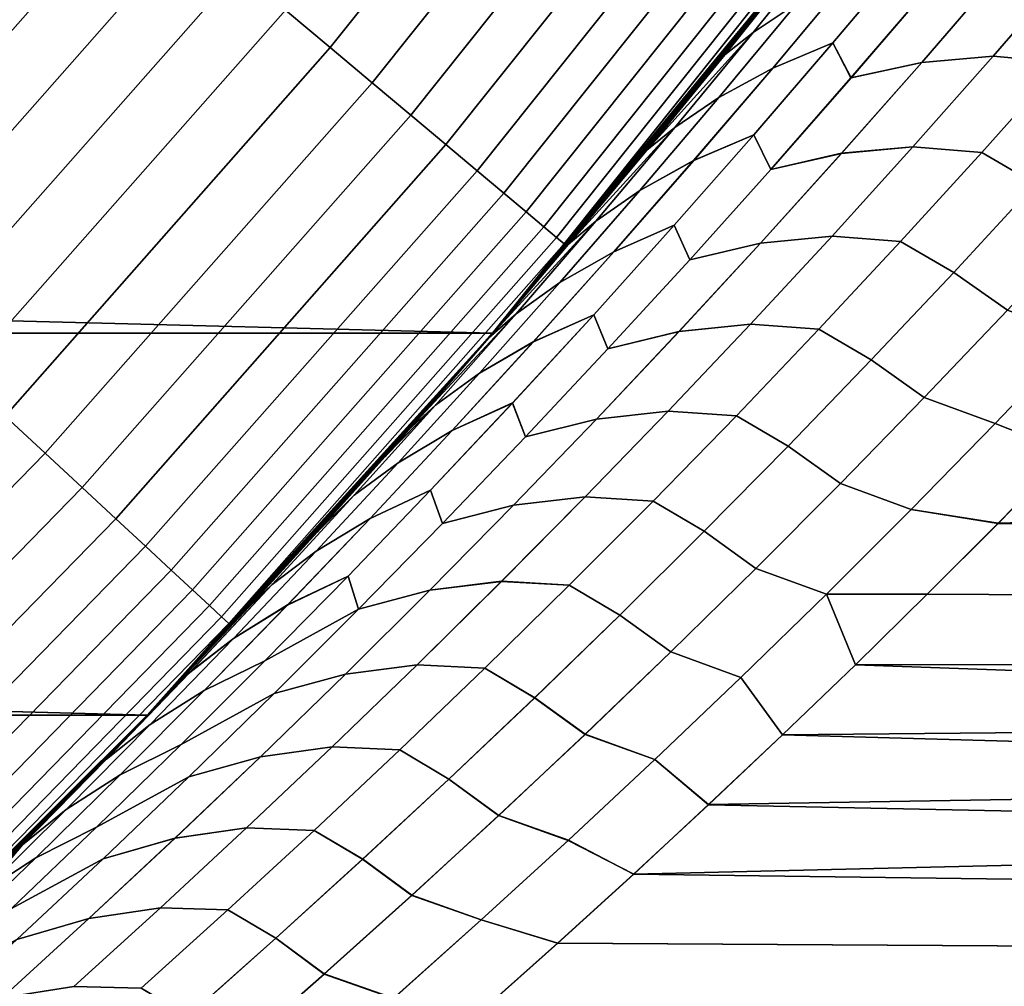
# Model space of a CAD drawing. Header units: metres. Extents: x -22 to 95, y -240 to 22.
# Tile 95 of 180: x 15.67 to 17.8, y -15.74 to -13.65. Entities that reach past the tile are written whole.
import ezdxf

# ---------------------------------------------------------------- set-up
doc = ezdxf.new("R2010")
doc.units = ezdxf.units.M
doc.layers.add('solid_10_151_013_XXX', color=7, linetype='CONTINUOUS')

msp = doc.modelspace()

# ---------------------------------------------------------------- linework, layer by layer
at = {"layer": 'solid_10_151_013_XXX'}
for points in [[(16.692745, -14.330121), (-17.396868, -13.466588), (-18.056828, -12.567835), (17.396868, -13.466588)], [(16.341454, -13.712108, 134.74794), (17.004633, -12.880508, 134.74794), (16.90383, -12.804153, 134.823578), (16.244583, -13.630823, 134.823578)], [(16.432173, -13.788231, 134.660263), (17.099033, -12.952015, 134.660263), (17.004633, -12.880508, 134.74794), (16.341454, -13.712108, 134.74794)], [(16.515865, -13.858457, 134.561386), (17.186121, -13.017982, 134.561386), (17.099033, -12.952015, 134.660263), (16.432173, -13.788231, 134.660263)], [(16.591722, -13.922108, 134.452271), (17.265057, -13.077772, 134.452271), (17.186121, -13.017982, 134.561386), (16.515865, -13.858457, 134.561386)], [(16.659012, -13.978571, 134.333969), (17.335077, -13.130811, 134.333969), (17.265057, -13.077772, 134.452271), (16.591722, -13.922108, 134.452271)], [(16.717085, -14.0273, 134.207611), (17.395508, -13.176584, 134.207611), (17.335077, -13.130811, 134.333969), (16.659012, -13.978571, 134.333969)], [(16.765381, -14.067824, 134.074432), (17.445763, -13.214652, 134.074432), (17.395508, -13.176584, 134.207611), (16.717085, -14.0273, 134.207611)], [(16.803434, -14.099755, 133.935715), (17.485361, -13.244646, 133.935715), (17.445763, -13.214652, 134.074432), (16.765381, -14.067824, 134.074432)], [(16.830877, -14.122783, 133.792786), (17.513918, -13.266276, 133.792786), (17.485361, -13.244646, 133.935715), (16.803434, -14.099755, 133.935715)], [(15.133837, -14.042149, 134.992981), (15.814967, -13.270333, 134.992981), (15.399045, -13.532158, 135), (15.045427, -13.924261, 135)], [(15.240704, -14.141307, 134.971558), (15.926644, -13.364041, 134.971558), (15.814967, -13.270333, 134.992981), (15.133837, -14.042149, 134.992981)], [(16.847445, -14.136684, 133.647018), (17.531158, -13.279336, 133.647018), (17.513918, -13.266276, 133.792786), (16.830877, -14.122783, 133.792786)], [(16.847445, -14.136684, 133.647018), (17.397064, -13.466334, 133.5), (17.531158, -13.279336, 133.647018)], [(15.345514, -14.238556, 134.935928), (16.036171, -13.455946, 134.935928), (15.926644, -13.364041, 134.971558), (15.240704, -14.141307, 134.971558)], [(17.25642, -13.679466, 66.181198), (17.423986, -13.471596, 66.023972), (17.519579, -13.409811, 66.170769), (17.351866, -13.616221, 66.327507)], [(17.519623, -13.409757, 101.829269), (17.424015, -13.47156, 101.976059), (17.256449, -13.679431, 101.818825), (17.351912, -13.616167, 101.672531)], [(16.692677, -14.330197, 133.5), (17.287481, -13.606725, 102.218529), (17.41774, -13.439582, 102.365555), (17.397064, -13.466334, 133.5)], [(15.447256, -14.332959, 134.886444), (16.142492, -13.54516, 134.886444), (16.036171, -13.455946, 134.935928), (15.345514, -14.238556, 134.935928)], [(16.692745, -14.330121), (-16.692745, -14.330121), (-17.396868, -13.466588)], [(16.847445, -14.136684, 133.647018), (16.692677, -14.330197, 133.5), (17.397064, -13.466334, 133.5)], [(16.883337, -14.105067, 66.238281), (16.744171, -14.269995, 66.395767), (16.692745, -14.330121), (17.396868, -13.466588)], [(17.020262, -13.939537, 66.083382), (16.883337, -14.105067, 66.238281), (17.396868, -13.466588)], [(17.154951, -13.77344, 65.931145), (17.020262, -13.939537, 66.083382), (17.396868, -13.466588)], [(17.287418, -13.606807, 65.781548), (17.154951, -13.77344, 65.931145), (17.396868, -13.466588)], [(17.361889, -13.518354, 65.855141), (17.423986, -13.471596, 66.023972), (17.25642, -13.679466, 66.181198), (17.195068, -13.727572, 66.012413)], [(17.256449, -13.679431, 101.818825), (17.424015, -13.47156, 101.976059), (17.361895, -13.518347, 102.144867), (17.195074, -13.727566, 101.987595)], [(17.29882, -13.756464, 66.619881), (17.468189, -13.554007, 66.461868), (17.598244, -13.500956, 66.588898), (17.429008, -13.702059, 66.746429)], [(17.598303, -13.500885, 101.411156), (17.468246, -13.553939, 101.538185), (17.298878, -13.756397, 101.380173), (17.42907, -13.701989, 101.253624)], [(17.598244, -13.500956, 66.588898), (17.640265, -13.577089, 66.801025), (17.468246, -13.777696, 66.961075), (17.429008, -13.702059, 66.746429)], [(17.468306, -13.777628, 101.038979), (17.640324, -13.577021, 101.199028), (17.598303, -13.500885, 101.411156), (17.42907, -13.701989, 101.253624)], [(17.361889, -13.518354, 65.855141), (17.195068, -13.727572, 66.012413), (17.154951, -13.77344, 65.931145), (17.287418, -13.606807, 65.781548)], [(17.361895, -13.518347, 102.144867), (17.287481, -13.606725, 102.218529), (17.155018, -13.773356, 102.068932), (17.195074, -13.727566, 101.987595)], [(15.544949, -14.423604, 134.823578), (16.244583, -13.630823, 134.823578), (16.142492, -13.54516, 134.886444), (15.447256, -14.332959, 134.886444)], [(17.468246, -13.777696, 66.961075), (17.640265, -13.577089, 66.801025), (17.793152, -13.544605, 66.911171), (17.621323, -13.744061, 67.070992)], [(17.793205, -13.544542, 101.088882), (17.640324, -13.577021, 101.199028), (17.468306, -13.777628, 101.038979), (17.621376, -13.744, 100.929054)], [(17.621323, -13.744061, 67.070992), (17.793152, -13.544605, 66.911171), (17.947721, -13.532359, 67.0187), (17.775875, -13.730849, 67.178665)], [(17.947763, -13.53231, 100.981339), (17.793205, -13.544542, 101.088882), (17.621376, -13.744, 100.929054), (17.775917, -13.730801, 100.821373)], [(17.775875, -13.730849, 67.178665), (17.947721, -13.532359, 67.0187), (18.09724, -13.546603, 67.127724), (17.925016, -13.744351, 67.288338)], [(18.097271, -13.546568, 100.872307), (17.947763, -13.53231, 100.981339), (17.775917, -13.730801, 100.821373), (17.925047, -13.744318, 100.711693)], [(17.182409, -13.82012, 66.486107), (17.351866, -13.616221, 66.327507), (17.468189, -13.554007, 66.461868), (17.29882, -13.756464, 66.619881)], [(17.468246, -13.553939, 101.538185), (17.351912, -13.616167, 101.672531), (17.182455, -13.820067, 101.513939), (17.298878, -13.756397, 101.380173)], [(16.692677, -14.330197, 133.5), (17.155018, -13.773356, 102.068932), (17.287481, -13.606725, 102.218529)], [(15.637648, -14.509617, 134.74794), (16.341454, -13.712108, 134.74794), (16.244583, -13.630823, 134.823578), (15.544949, -14.423604, 134.823578)], [(17.087107, -13.884827, 66.340309), (17.25642, -13.679466, 66.181198), (17.351866, -13.616221, 66.327507), (17.182409, -13.82012, 66.486107)], [(17.351912, -13.616167, 101.672531), (17.256449, -13.679431, 101.818825), (17.087135, -13.884793, 101.659714), (17.182455, -13.820067, 101.513939)], [(17.256449, -13.679431, 101.818825), (17.195074, -13.727566, 101.987595), (17.020334, -13.939449, 101.916702), (17.026499, -13.934285, 101.828423)], [(17.195068, -13.727572, 66.012413), (17.25642, -13.679466, 66.181198), (17.087107, -13.884827, 66.340309), (17.026495, -13.93429, 66.171585)], [(17.087135, -13.884793, 101.659714), (17.256449, -13.679431, 101.818825), (17.026499, -13.934285, 101.828423)], [(15.724461, -14.590167, 134.660263), (16.432173, -13.788231, 134.660263), (16.341454, -13.712108, 134.74794), (15.637648, -14.509617, 134.74794)], [(17.127768, -13.956409, 66.779686), (17.29882, -13.756464, 66.619881), (17.429008, -13.702059, 66.746429), (17.258097, -13.900646, 66.905739)], [(17.42907, -13.701989, 101.253624), (17.298878, -13.756397, 101.380173), (17.127823, -13.956345, 101.220367), (17.258156, -13.900578, 101.094315)], [(17.429008, -13.702059, 66.746429), (17.468246, -13.777696, 66.961075), (17.294552, -13.975723, 67.122894), (17.258097, -13.900646, 66.905739)], [(17.294609, -13.975658, 100.877159), (17.468306, -13.777628, 101.038979), (17.42907, -13.701989, 101.253624), (17.258156, -13.900578, 101.094315)], [(17.195068, -13.727572, 66.012413), (17.026495, -13.93429, 66.171585), (17.020262, -13.939537, 66.083382), (17.154951, -13.77344, 65.931145)], [(17.195074, -13.727566, 101.987595), (17.155018, -13.773356, 102.068932), (17.020334, -13.939449, 101.916702)], [(17.447828, -13.94093, 67.232567), (17.621323, -13.744061, 67.070992), (17.775875, -13.730849, 67.178665), (17.602373, -13.926736, 67.340355)], [(17.775917, -13.730801, 100.821373), (17.621376, -13.744, 100.929054), (17.44788, -13.940871, 100.767487), (17.602415, -13.92669, 100.659683)], [(17.602373, -13.926736, 67.340355), (17.775875, -13.730849, 67.178665), (17.925016, -13.744351, 67.288338), (17.751144, -13.93947, 67.450653)], [(17.925047, -13.744318, 100.711693), (17.775917, -13.730801, 100.821373), (17.602415, -13.92669, 100.659683), (17.751173, -13.939438, 100.549377)], [(17.011261, -14.021506, 66.646523), (17.182409, -13.82012, 66.486107), (17.29882, -13.756464, 66.619881), (17.127768, -13.956409, 66.779686)], [(17.298878, -13.756397, 101.380173), (17.182455, -13.820067, 101.513939), (17.011305, -14.021456, 101.353516), (17.127823, -13.956345, 101.220367)], [(17.294552, -13.975723, 67.122894), (17.468246, -13.777696, 66.961075), (17.621323, -13.744061, 67.070992), (17.447828, -13.94093, 67.232567)], [(17.621376, -13.744, 100.929054), (17.468306, -13.777628, 101.038979), (17.294609, -13.975658, 100.877159), (17.44788, -13.940871, 100.767487)], [(17.925016, -13.744351, 67.288338), (18.042696, -13.812079, 67.422279), (17.867395, -14.006781, 67.586411), (17.751144, -13.93947, 67.450653)], [(17.867348, -14.006833, 100.413544), (18.04265, -13.81213, 100.577675), (17.925047, -13.744318, 100.711693), (17.751173, -13.939438, 100.549377)], [(16.692677, -14.330197, 133.5), (17.020334, -13.939449, 101.916702), (17.155018, -13.773356, 102.068932)], [(15.804547, -14.664477, 134.561386), (16.515865, -13.858457, 134.561386), (16.432173, -13.788231, 134.660263), (15.724461, -14.590167, 134.660263)], [(16.916094, -14.087676, 66.501266), (17.087107, -13.884827, 66.340309), (17.182409, -13.82012, 66.486107), (17.011261, -14.021506, 66.646523)], [(17.182455, -13.820067, 101.513939), (17.087135, -13.884793, 101.659714), (16.916121, -14.087645, 101.498764), (17.011305, -14.021456, 101.353516)], [(15.877137, -14.731831, 134.452271), (16.591722, -13.922108, 134.452271), (16.515865, -13.858457, 134.561386), (15.804547, -14.664477, 134.561386)], [(17.087107, -13.884827, 66.340309), (16.85622, -14.138506, 66.332611), (16.883337, -14.105067, 66.238281), (17.026495, -13.93429, 66.171585)], [(16.85622, -14.138506, 66.332611), (17.087107, -13.884827, 66.340309), (16.916094, -14.087676, 66.501266)], [(17.087135, -13.884793, 101.659714), (17.026499, -13.934285, 101.828423), (16.883415, -14.104975, 101.76181), (16.856222, -14.138503, 101.667389)], [(16.916121, -14.087645, 101.498764), (17.087135, -13.884793, 101.659714), (16.856222, -14.138503, 101.667389)], [(16.955074, -14.153846, 66.941261), (17.127768, -13.956409, 66.779686), (17.258097, -13.900646, 66.905739), (17.085556, -14.096722, 67.066788)], [(17.258156, -13.900578, 101.094315), (17.127823, -13.956345, 101.220367), (16.95513, -14.153783, 101.058792), (17.085613, -14.096656, 100.933266)], [(17.258097, -13.900646, 66.905739), (17.294552, -13.975723, 67.122894), (17.119226, -14.17118, 67.286446), (17.085556, -14.096722, 67.066788)], [(17.119284, -14.171117, 100.713608), (17.294609, -13.975658, 100.877159), (17.258156, -13.900578, 101.094315), (17.085613, -14.096656, 100.933266)], [(15.941529, -14.791577, 134.333969), (16.659012, -13.978571, 134.333969), (16.591722, -13.922108, 134.452271), (15.877137, -14.731831, 134.452271)], [(17.026495, -13.93429, 66.171585), (16.883337, -14.105067, 66.238281), (17.020262, -13.939537, 66.083382)], [(17.026499, -13.934285, 101.828423), (17.020334, -13.939449, 101.916702), (16.883415, -14.104975, 101.76181)], [(17.272715, -14.13522, 67.395851), (17.447828, -13.94093, 67.232567), (17.602373, -13.926736, 67.340355), (17.427263, -14.120027, 67.503738)], [(17.602415, -13.92669, 100.659683), (17.44788, -13.940871, 100.767487), (17.272766, -14.135162, 100.604195), (17.427303, -14.119982, 100.4963)], [(17.427263, -14.120027, 67.503738), (17.602373, -13.926736, 67.340355), (17.751144, -13.93947, 67.450653), (17.575674, -14.131967, 67.614639)], [(17.751173, -13.939438, 100.549377), (17.602415, -13.92669, 100.659683), (17.427303, -14.119982, 100.4963), (17.575701, -14.131936, 100.385384)], [(16.692677, -14.330197, 133.5), (16.883415, -14.104975, 101.76181), (17.020334, -13.939449, 101.916702)], [(17.119226, -14.17118, 67.286446), (17.294552, -13.975723, 67.122894), (17.447828, -13.94093, 67.232567), (17.272715, -14.13522, 67.395851)], [(17.44788, -13.940871, 100.767487), (17.294609, -13.975658, 100.877159), (17.119284, -14.171117, 100.713608), (17.272766, -14.135162, 100.604195)], [(17.751144, -13.93947, 67.450653), (17.867395, -14.006781, 67.586411), (17.690502, -14.198811, 67.75219), (17.575674, -14.131967, 67.614639)], [(17.690451, -14.198866, 100.247757), (17.867348, -14.006833, 100.413544), (17.751173, -13.939438, 100.549377), (17.575701, -14.131936, 100.385384)], [(16.838465, -14.220385, 66.808731), (17.011261, -14.021506, 66.646523), (17.127768, -13.956409, 66.779686), (16.955074, -14.153846, 66.941261)], [(17.127823, -13.956345, 101.220367), (17.011305, -14.021456, 101.353516), (16.838509, -14.220336, 101.191315), (16.95513, -14.153783, 101.058792)], [(15.997101, -14.843141, 134.207611), (16.717085, -14.0273, 134.207611), (16.659012, -13.978571, 134.333969), (15.941529, -14.791577, 134.333969)], [(17.806807, -14.280546, 100.118317), (17.985197, -14.088845, 100.286125), (17.867348, -14.006833, 100.413544), (17.690451, -14.198866, 100.247757)], [(17.867395, -14.006781, 67.586411), (17.985249, -14.08879, 67.713829), (17.806862, -14.280488, 67.88163), (17.690502, -14.198811, 67.75219)], [(16.043316, -14.886023, 134.074432), (16.765381, -14.067824, 134.074432), (16.717085, -14.0273, 134.207611), (15.997101, -14.843141, 134.207611)], [(16.743427, -14.288017, 66.664024), (16.916094, -14.087676, 66.501266), (17.011261, -14.021506, 66.646523), (16.838465, -14.220385, 66.808731)], [(17.011305, -14.021456, 101.353516), (16.916121, -14.087645, 101.498764), (16.743454, -14.287988, 101.335999), (16.838509, -14.220336, 101.191315)], [(16.079731, -14.91981, 133.935715), (16.803434, -14.099755, 133.935715), (16.765381, -14.067824, 134.074432), (16.043316, -14.886023, 134.074432)], [(16.105991, -14.944177, 133.792786), (16.830877, -14.122783, 133.792786), (16.803434, -14.099755, 133.935715), (16.079731, -14.91981, 133.935715)], [(16.916121, -14.087645, 101.498764), (16.856222, -14.138503, 101.667389), (16.744255, -14.269896, 101.604332), (16.684288, -14.340221, 101.504532)], [(16.743454, -14.287988, 101.335999), (16.916121, -14.087645, 101.498764), (16.684288, -14.340221, 101.504532)], [(16.916094, -14.087676, 66.501266), (16.684288, -14.340221, 66.495468), (16.744171, -14.269995, 66.395767), (16.85622, -14.138506, 66.332611)], [(16.684288, -14.340221, 66.495468), (16.916094, -14.087676, 66.501266), (16.743427, -14.288017, 66.664024)], [(16.692677, -14.330197, 133.5), (16.744255, -14.269896, 101.604332), (16.883415, -14.104975, 101.76181)], [(16.85622, -14.138506, 66.332611), (16.744171, -14.269995, 66.395767), (16.883337, -14.105067, 66.238281)], [(16.856222, -14.138503, 101.667389), (16.883415, -14.104975, 101.76181), (16.744255, -14.269896, 101.604332)], [(16.780787, -14.348778, 67.104561), (16.955074, -14.153846, 66.941261), (17.085556, -14.096722, 67.066788), (16.911428, -14.290292, 67.229546)], [(17.085613, -14.096656, 100.933266), (16.95513, -14.153783, 101.058792), (16.780842, -14.348717, 100.895485), (16.911486, -14.290228, 100.770508)], [(17.085556, -14.096722, 67.066788), (17.119226, -14.17118, 67.286446), (16.942318, -14.364071, 67.451706), (16.911428, -14.290292, 67.229546)], [(16.942375, -14.36401, 100.548355), (17.119284, -14.171117, 100.713608), (17.085613, -14.096656, 100.933266), (16.911486, -14.290228, 100.770508)], [(16.121847, -14.958887, 133.647018), (16.847445, -14.136684, 133.647018), (16.830877, -14.122783, 133.792786), (16.105991, -14.944177, 133.792786)], [(17.096025, -14.326935, 67.560814), (17.272715, -14.13522, 67.395851), (17.427263, -14.120027, 67.503738), (17.250589, -14.310728, 67.66877)], [(17.427303, -14.119982, 100.4963), (17.272766, -14.135162, 100.604195), (17.096077, -14.32688, 100.439232), (17.250628, -14.310686, 100.331268)], [(17.250589, -14.310728, 67.66877), (17.427263, -14.120027, 67.503738), (17.575674, -14.131967, 67.614639), (17.398649, -14.321848, 67.780266)], [(17.575701, -14.131936, 100.385384), (17.427303, -14.119982, 100.4963), (17.250628, -14.310686, 100.331268), (17.398674, -14.32182, 100.219765)], [(16.121847, -14.958887, 133.647018), (16.692677, -14.330197, 133.5), (16.847445, -14.136684, 133.647018)], [(16.942318, -14.364071, 67.451706), (17.119226, -14.17118, 67.286446), (17.272715, -14.13522, 67.395851), (17.096025, -14.326935, 67.560814)], [(17.272766, -14.135162, 100.604195), (17.119284, -14.171117, 100.713608), (16.942375, -14.36401, 100.548355), (17.096077, -14.32688, 100.439232)], [(17.575674, -14.131967, 67.614639), (17.690502, -14.198811, 67.75219), (17.512064, -14.38818, 67.919594), (17.398649, -14.321848, 67.780266)], [(17.512009, -14.388237, 100.080353), (17.690451, -14.198866, 100.247757), (17.575701, -14.131936, 100.385384), (17.398674, -14.32182, 100.219765)], [(16.664066, -14.416758, 66.972694), (16.838465, -14.220385, 66.808731), (16.955074, -14.153846, 66.941261), (16.780787, -14.348778, 67.104561)], [(16.95513, -14.153783, 101.058792), (16.838509, -14.220336, 101.191315), (16.664108, -14.416711, 101.027351), (16.780842, -14.348717, 100.895485)], [(17.626879, -14.469533, 99.948906), (17.806807, -14.280546, 100.118317), (17.690451, -14.198866, 100.247757), (17.512009, -14.388237, 100.080353)], [(17.690502, -14.198811, 67.75219), (17.806862, -14.280488, 67.88163), (17.626936, -14.469473, 68.051041), (17.512064, -14.38818, 67.919594)], [(17.786699, -14.741805, 99.650215), (17.633429, -14.895137, 99.504349), (38, -15.005613, 99.397438), (38, -14.193037, 100.149536)], [(17.937731, -14.587815, 99.793846), (17.786699, -14.741805, 99.650215), (38, -14.193037, 100.149536)], [(16.569153, -14.485854, 66.82856), (16.743427, -14.288017, 66.664024), (16.838465, -14.220385, 66.808731), (16.664066, -14.416758, 66.972694)], [(16.838509, -14.220336, 101.191315), (16.743454, -14.287988, 101.335999), (16.569178, -14.485827, 101.171463), (16.664108, -14.416711, 101.027351)], [(15.945439, -15.157274, 133.5), (16.602848, -14.434176, 101.444244), (16.744255, -14.269896, 101.604332), (16.692677, -14.330197, 133.5)], [(16.744171, -14.269995, 66.395767), (16.602757, -14.434282, 66.555862), (16.692745, -14.330121)], [(16.684288, -14.340221, 66.495468), (16.602757, -14.434282, 66.555862), (16.744171, -14.269995, 66.395767)], [(16.684288, -14.340221, 101.504532), (16.744255, -14.269896, 101.604332), (16.602848, -14.434176, 101.444244)], [(16.743454, -14.287988, 101.335999), (16.684288, -14.340221, 101.504532), (16.602848, -14.434176, 101.444244), (16.510868, -14.539299, 101.340065)], [(16.569178, -14.485827, 101.171463), (16.743454, -14.287988, 101.335999), (16.510868, -14.539299, 101.340065)], [(16.743427, -14.288017, 66.664024), (16.51087, -14.539297, 66.659935), (16.602757, -14.434282, 66.555862), (16.684288, -14.340221, 66.495468)], [(16.569153, -14.485854, 66.82856), (16.51087, -14.539297, 66.659935), (16.743427, -14.288017, 66.664024)], [(16.60495, -14.54121, 67.269569), (16.780787, -14.348778, 67.104561), (16.911428, -14.290292, 67.229546), (16.735758, -14.481359, 67.393982)], [(16.911486, -14.290228, 100.770508), (16.780842, -14.348717, 100.895485), (16.605003, -14.541152, 100.730484), (16.735817, -14.481298, 100.606071)], [(16.911428, -14.290292, 67.229546), (16.942318, -14.364071, 67.451706), (16.76387, -14.554402, 67.618629), (16.735758, -14.481359, 67.393982)], [(16.763926, -14.554343, 100.381424), (16.942375, -14.36401, 100.548355), (16.911486, -14.290228, 100.770508), (16.735817, -14.481298, 100.606071)], [(17.780241, -14.525927, 99.862328), (17.960726, -14.337327, 100.03299), (17.806807, -14.280546, 100.118317), (17.626879, -14.469533, 99.948906)], [(17.960781, -14.33727, 67.966957), (17.780298, -14.525867, 68.137619), (17.626936, -14.469473, 68.051041), (17.806862, -14.280488, 67.88163)], [(16.917809, -14.516084, 67.727425), (17.096025, -14.326935, 67.560814), (17.250589, -14.310728, 67.66877), (17.072395, -14.498848, 67.835434)], [(17.250628, -14.310686, 100.331268), (17.096077, -14.32688, 100.439232), (16.917858, -14.516031, 100.272621), (17.072433, -14.498808, 100.164604)], [(17.072395, -14.498848, 67.835434), (17.250589, -14.310728, 67.66877), (17.398649, -14.321848, 67.780266), (17.220114, -14.509125, 67.947487)], [(17.398674, -14.32182, 100.219765), (17.250628, -14.310686, 100.331268), (17.072433, -14.498808, 100.164604), (17.220139, -14.5091, 100.052536)], [(15.945707, -15.156978), (-15.945707, -15.156978), (-16.692745, -14.330121)], [(16.692745, -14.330121), (15.945707, -15.156978), (-16.692745, -14.330121)], [(16.121847, -14.958887, 133.647018), (15.945439, -15.157274, 133.5), (16.692677, -14.330197, 133.5)], [(16.164968, -14.922928, 67.052269), (16.014496, -15.084294, 67.22316), (15.945707, -15.156978), (16.692745, -14.330121)], [(16.31316, -14.760786, 66.884071), (16.164968, -14.922928, 67.052269), (16.692745, -14.330121)], [(16.459087, -14.597892, 66.718613), (16.31316, -14.760786, 66.884071), (16.692745, -14.330121)], [(16.51087, -14.539297, 66.659935), (16.459087, -14.597892, 66.718613), (16.692745, -14.330121)], [(16.602757, -14.434282, 66.555862), (16.51087, -14.539297, 66.659935), (16.692745, -14.330121)], [(16.76387, -14.554402, 67.618629), (16.942318, -14.364071, 67.451706), (17.096025, -14.326935, 67.560814), (16.917809, -14.516084, 67.727425)], [(17.096077, -14.32688, 100.439232), (16.942375, -14.36401, 100.548355), (16.763926, -14.554343, 100.381424), (16.917858, -14.516031, 100.272621)], [(17.398649, -14.321848, 67.780266), (17.512064, -14.38818, 67.919594), (17.332123, -14.574896, 68.088593), (17.220114, -14.509125, 67.947487)], [(17.332064, -14.574957, 99.911354), (17.512009, -14.388237, 100.080353), (17.398674, -14.32182, 100.219765), (17.220139, -14.5091, 100.052536)], [(17.960726, -14.337327, 100.03299), (17.780241, -14.525927, 99.862328), (17.937731, -14.587815, 99.793846), (18.086544, -14.433191, 99.935272)], [(17.780298, -14.525867, 68.137619), (17.960781, -14.33727, 67.966957), (18.086441, -14.4333, 68.064827), (17.937624, -14.587926, 68.206253)], [(16.488111, -14.610631, 67.138374), (16.664066, -14.416758, 66.972694), (16.780787, -14.348778, 67.104561), (16.60495, -14.54121, 67.269569)], [(16.780842, -14.348717, 100.895485), (16.664108, -14.416711, 101.027351), (16.488152, -14.610586, 100.861664), (16.605003, -14.541152, 100.730484)], [(17.445457, -14.655817, 99.777916), (17.626879, -14.469533, 99.948906), (17.512009, -14.388237, 100.080353), (17.332064, -14.574957, 99.911354)], [(17.512064, -14.38818, 67.919594), (17.626936, -14.469473, 68.051041), (17.445518, -14.655754, 68.222023), (17.332123, -14.574896, 68.088593)], [(16.393314, -14.68119, 66.994843), (16.569153, -14.485854, 66.82856), (16.664066, -14.416758, 66.972694), (16.488111, -14.610631, 67.138374)], [(16.664108, -14.416711, 101.027351), (16.569178, -14.485827, 101.171463), (16.393337, -14.681166, 101.00518), (16.488152, -14.610586, 100.861664)], [(15.945439, -15.157274, 133.5), (16.510868, -14.539299, 101.340065), (16.602848, -14.434176, 101.444244)], [(16.569153, -14.485854, 66.82856), (16.393314, -14.68119, 66.994843), (16.31316, -14.760786, 66.884071), (16.459087, -14.597892, 66.718613)], [(16.569178, -14.485827, 101.171463), (16.459188, -14.597778, 101.281502), (16.313271, -14.760664, 101.116058), (16.393337, -14.681166, 101.00518)], [(16.427607, -14.731149, 67.436249), (16.60495, -14.54121, 67.269569), (16.735758, -14.481359, 67.393982), (16.558592, -14.669932, 67.560066)], [(16.735817, -14.481298, 100.606071), (16.605003, -14.541152, 100.730484), (16.427658, -14.731093, 100.563805), (16.558647, -14.669873, 100.439987)], [(16.569153, -14.485854, 66.82856), (16.459087, -14.597892, 66.718613), (16.51087, -14.539297, 66.659935)], [(16.569178, -14.485827, 101.171463), (16.510868, -14.539299, 101.340065), (16.459188, -14.597778, 101.281502)], [(16.735758, -14.481359, 67.393982), (16.76387, -14.554402, 67.618629), (16.583929, -14.742181, 67.787193), (16.558592, -14.669932, 67.560066)], [(16.583982, -14.742125, 100.212852), (16.763926, -14.554343, 100.381424), (16.735817, -14.481298, 100.606071), (16.558647, -14.669873, 100.439987)], [(17.598274, -14.711786, 99.690109), (17.780241, -14.525927, 99.862328), (17.626879, -14.469533, 99.948906), (17.445457, -14.655817, 99.777916)], [(17.780298, -14.525867, 68.137619), (17.598335, -14.711723, 68.30983), (17.445518, -14.655754, 68.222023), (17.626936, -14.469473, 68.051041)], [(14.977654, -15.35583, 134.660263), (15.724461, -14.590167, 134.660263), (15.637648, -14.509617, 134.74794), (14.894964, -15.271052, 134.74794)], [(16.738106, -14.702672, 67.895645), (16.917809, -14.516084, 67.727425), (17.072395, -14.498848, 67.835434), (16.892729, -14.684394, 68.003677)], [(17.072433, -14.498808, 100.164604), (16.917858, -14.516031, 100.272621), (16.738155, -14.702622, 100.104401), (16.892765, -14.684358, 99.996353)], [(16.892729, -14.684394, 68.003677), (17.072395, -14.498848, 67.835434), (17.220114, -14.509125, 67.947487), (17.040115, -14.693804, 68.116287)], [(17.220139, -14.5091, 100.052536), (17.072433, -14.498808, 100.164604), (16.892765, -14.684358, 99.996353), (17.040138, -14.693782, 99.883736)], [(17.220114, -14.509125, 67.947487), (17.332123, -14.574896, 68.088593), (17.150726, -14.758969, 68.25914), (17.040115, -14.693804, 68.116287)], [(17.150663, -14.759033, 99.740807), (17.332064, -14.574957, 99.911354), (17.220139, -14.5091, 100.052536), (17.040138, -14.693782, 99.883736)], [(16.583929, -14.742181, 67.787193), (16.76387, -14.554402, 67.618629), (16.917809, -14.516084, 67.727425), (16.738106, -14.702672, 67.895645)], [(16.917858, -14.516031, 100.272621), (16.763926, -14.554343, 100.381424), (16.583982, -14.742125, 100.212852), (16.738155, -14.702622, 100.104401)], [(17.598274, -14.711786, 99.690109), (17.786699, -14.741805, 99.650215), (17.937731, -14.587815, 99.793846), (17.780241, -14.525927, 99.862328)], [(17.598335, -14.711723, 68.30983), (17.780298, -14.525867, 68.137619), (17.937624, -14.587926, 68.206253), (17.786585, -14.74192, 68.349892)], [(15.945439, -15.157274, 133.5), (16.459188, -14.597778, 101.281502), (16.510868, -14.539299, 101.340065)], [(16.31064, -14.802008, 67.305756), (16.488111, -14.610631, 67.138374), (16.60495, -14.54121, 67.269569), (16.427607, -14.731149, 67.436249)], [(16.605003, -14.541152, 100.730484), (16.488152, -14.610586, 100.861664), (16.31068, -14.801966, 100.694283), (16.427658, -14.731093, 100.563805)], [(15.053938, -15.43404, 134.561386), (15.804547, -14.664477, 134.561386), (15.724461, -14.590167, 134.660263), (14.977654, -15.35583, 134.660263)], [(17.262589, -14.839409, 99.605392), (17.445457, -14.655817, 99.777916), (17.332064, -14.574957, 99.911354), (17.150663, -14.759033, 99.740807)], [(17.332123, -14.574896, 68.088593), (17.445518, -14.655754, 68.222023), (17.262655, -14.839342, 68.394547), (17.150726, -14.758969, 68.25914)], [(17.786585, -14.74192, 68.349892), (17.937624, -14.587926, 68.206253), (38, -15.005613, 68.602562)], [(15.945439, -15.157274, 133.5), (16.313271, -14.760664, 101.116058), (16.459188, -14.597778, 101.281502)], [(16.215956, -14.874029, 67.162834), (16.393314, -14.68119, 66.994843), (16.488111, -14.610631, 67.138374), (16.31064, -14.802008, 67.305756)], [(16.488152, -14.610586, 100.861664), (16.393337, -14.681166, 101.00518), (16.215977, -14.874008, 100.837181), (16.31068, -14.801966, 100.694283)], [(17.414871, -14.894918, 99.516373), (17.598274, -14.711786, 99.690109), (17.445457, -14.655817, 99.777916), (17.262589, -14.839409, 99.605392)], [(17.598335, -14.711723, 68.30983), (17.414938, -14.894852, 68.483566), (17.262655, -14.839342, 68.394547), (17.445518, -14.655754, 68.222023)], [(15.12308, -15.504928, 134.452271), (15.877137, -14.731831, 134.452271), (15.804547, -14.664477, 134.561386), (15.053938, -15.43404, 134.561386)], [(16.2488, -14.918597, 67.604561), (16.427607, -14.731149, 67.436249), (16.558592, -14.669932, 67.560066), (16.379971, -14.856014, 67.72776)], [(16.558647, -14.669873, 100.439987), (16.427658, -14.731093, 100.563805), (16.248852, -14.918545, 100.395493), (16.380026, -14.855959, 100.272293)], [(16.558592, -14.669932, 67.560066), (16.583929, -14.742181, 67.787193), (16.402538, -14.927412, 67.957367), (16.379971, -14.856014, 67.72776)], [(16.40259, -14.92736, 100.042679), (16.583982, -14.742125, 100.212852), (16.558647, -14.669873, 100.439987), (16.380026, -14.855959, 100.272293)], [(16.393314, -14.68119, 66.994843), (16.215956, -14.874029, 67.162834), (16.164968, -14.922928, 67.052269), (16.31316, -14.760786, 66.884071)], [(16.215977, -14.874008, 100.837181), (16.393337, -14.681166, 101.00518), (16.313271, -14.760664, 101.116058), (16.165089, -14.922798, 100.947868)], [(16.556967, -14.886707, 68.065453), (16.738106, -14.702672, 67.895645), (16.892729, -14.684394, 68.003677), (16.711632, -14.867374, 68.173485)], [(16.892765, -14.684358, 99.996353), (16.738155, -14.702622, 100.104401), (16.557013, -14.886662, 99.934593), (16.711666, -14.867341, 99.826546)], [(16.711632, -14.867374, 68.173485), (16.892729, -14.684394, 68.003677), (17.040115, -14.693804, 68.116287), (16.858698, -14.875895, 68.286613)], [(17.040138, -14.693782, 99.883736), (16.892765, -14.684358, 99.996353), (16.711666, -14.867341, 99.826546), (16.858717, -14.875875, 99.713402)], [(17.040115, -14.693804, 68.116287), (17.150726, -14.758969, 68.25914), (16.967922, -14.94041, 68.431206), (16.858698, -14.875895, 68.286613)], [(16.967854, -14.940477, 99.568733), (17.150663, -14.759033, 99.740807), (17.040138, -14.693782, 99.883736), (16.858717, -14.875875, 99.713402)], [(16.402538, -14.927412, 67.957367), (16.583929, -14.742181, 67.787193), (16.738106, -14.702672, 67.895645), (16.556967, -14.886707, 68.065453)], [(16.738155, -14.702622, 100.104401), (16.583982, -14.742125, 100.212852), (16.40259, -14.92736, 100.042679), (16.557013, -14.886662, 99.934593)], [(17.414871, -14.894918, 99.516373), (17.633429, -14.895137, 99.504349), (17.786699, -14.741805, 99.650215), (17.598274, -14.711786, 99.690109)], [(17.414938, -14.894852, 68.483566), (17.598335, -14.711723, 68.30983), (17.786585, -14.74192, 68.349892), (17.633305, -14.895259, 68.495766)], [(15.184413, -15.56781, 134.333969), (15.941529, -14.791577, 134.333969), (15.877137, -14.731831, 134.452271), (15.12308, -15.504928, 134.452271)], [(16.131701, -14.990892, 67.474792), (16.31064, -14.802008, 67.305756), (16.427607, -14.731149, 67.436249), (16.2488, -14.918597, 67.604561)], [(16.427658, -14.731093, 100.563805), (16.31068, -14.801966, 100.694283), (16.131739, -14.990854, 100.525238), (16.248852, -14.918545, 100.395493)], [(17.633305, -14.895259, 68.495766), (17.786585, -14.74192, 68.349892), (38, -15.005613, 68.602562)], [(15.945439, -15.157274, 133.5), (16.165089, -14.922798, 100.947868), (16.313271, -14.760664, 101.116058)], [(17.07832, -15.020319, 99.431358), (17.262589, -14.839409, 99.605392), (17.150663, -14.759033, 99.740807), (16.967854, -14.940477, 99.568733)], [(17.150726, -14.758969, 68.25914), (17.262655, -14.839342, 68.394547), (17.078392, -15.020248, 68.568573), (16.967922, -14.94041, 68.431206)], [(15.237346, -15.622079, 134.207611), (15.997101, -14.843141, 134.207611), (15.941529, -14.791577, 134.333969), (15.184413, -15.56781, 134.333969)], [(16.037121, -15.064375, 67.332512), (16.215956, -14.874029, 67.162834), (16.31064, -14.802008, 67.305756), (16.131701, -14.990892, 67.474792)], [(16.31068, -14.801966, 100.694283), (16.215977, -14.874008, 100.837181), (16.037138, -15.064358, 100.667503), (16.131739, -14.990854, 100.525238)], [(15.281366, -15.667212, 134.074432), (16.043316, -14.886023, 134.074432), (15.997101, -14.843141, 134.207611), (15.237346, -15.622079, 134.207611)], [(17.230078, -15.075334, 99.341141), (17.414871, -14.894918, 99.516373), (17.262589, -14.839409, 99.605392), (17.07832, -15.020319, 99.431358)], [(17.414938, -14.894852, 68.483566), (17.23015, -15.075263, 68.658791), (17.078392, -15.020248, 68.568573), (17.262655, -14.839342, 68.394547)], [(16.068577, -15.103559, 67.774475), (16.2488, -14.918597, 67.604561), (16.379971, -14.856014, 67.72776), (16.19994, -15.039612, 67.897034)], [(16.380026, -14.855959, 100.272293), (16.248852, -14.918545, 100.395493), (16.068624, -15.103512, 100.225571), (16.199991, -15.039559, 100.103012)], [(16.19994, -15.039612, 67.897034), (16.379971, -14.856014, 67.72776), (16.402538, -14.927412, 67.957367)], [(16.40259, -14.92736, 100.042679), (16.380026, -14.855959, 100.272293), (16.199991, -15.039559, 100.103012)], [(16.374432, -15.068197, 68.236801), (16.556967, -14.886707, 68.065453), (16.711632, -14.867374, 68.173485), (16.52915, -15.047796, 68.34481)], [(16.711666, -14.867341, 99.826546), (16.557013, -14.886662, 99.934593), (16.374475, -15.068154, 99.763237), (16.529181, -15.047767, 99.655212)], [(16.52915, -15.047796, 68.34481), (16.711632, -14.867374, 68.173485), (16.858698, -14.875895, 68.286613), (16.675907, -15.055405, 68.45845)], [(16.858717, -14.875875, 99.713402), (16.711666, -14.867341, 99.826546), (16.529181, -15.047767, 99.655212), (16.675922, -15.055389, 99.541565)], [(15.316051, -15.702772, 133.935715), (16.079731, -14.91981, 133.935715), (16.043316, -14.886023, 134.074432), (15.281366, -15.667212, 134.074432)], [(16.037121, -15.064375, 67.332512), (16.014496, -15.084294, 67.22316), (16.164968, -14.922928, 67.052269), (16.215956, -14.874029, 67.162834)], [(16.037138, -15.064358, 100.667503), (16.215977, -14.874008, 100.837181), (16.165089, -14.922798, 100.947868), (16.014626, -15.084157, 100.776993)], [(16.219744, -15.110103, 68.129112), (16.402538, -14.927412, 67.957367), (16.556967, -14.886707, 68.065453), (16.374432, -15.068197, 68.236801)], [(16.557013, -14.886662, 99.934593), (16.40259, -14.92736, 100.042679), (16.219793, -15.110054, 99.870934), (16.374475, -15.068154, 99.763237)], [(16.858698, -14.875895, 68.286613), (16.967922, -14.94041, 68.431206), (16.783752, -15.119226, 68.604752), (16.675907, -15.055405, 68.45845)], [(16.783676, -15.119298, 99.39518), (16.967854, -14.940477, 99.568733), (16.858717, -14.875875, 99.713402), (16.675922, -15.055389, 99.541565)], [(17.414871, -14.894918, 99.516373), (17.230078, -15.075334, 99.341141), (17.320168, -15.19967, 99.205917), (17.477913, -15.047777, 99.356247)], [(17.414938, -14.894852, 68.483566), (17.477772, -15.047913, 68.643883), (17.320004, -15.199826, 68.794235), (17.23015, -15.075263, 68.658791)], [(17.414871, -14.894918, 99.516373), (17.477913, -15.047777, 99.356247), (17.633429, -14.895137, 99.504349)], [(17.414938, -14.894852, 68.483566), (17.633305, -14.895259, 68.495766), (17.477772, -15.047913, 68.643883)], [(17.633305, -14.895259, 68.495766), (38, -15.005613, 68.602562), (38, -15.778743, 69.395844), (17.477772, -15.047913, 68.643883)], [(17.633429, -14.895137, 99.504349), (17.477913, -15.047777, 99.356247), (38, -15.005613, 99.397438)], [(15.341065, -15.728417, 133.792786), (16.105991, -14.944177, 133.792786), (16.079731, -14.91981, 133.935715), (15.316051, -15.702772, 133.935715)], [(15.945439, -15.157274, 133.5), (16.014626, -15.084157, 100.776993), (16.165089, -14.922798, 100.947868)], [(15.951336, -15.177289, 67.645462), (16.131701, -14.990892, 67.474792), (16.2488, -14.918597, 67.604561), (16.068577, -15.103559, 67.774475)], [(16.248852, -14.918545, 100.395493), (16.131739, -14.990854, 100.525238), (15.951369, -15.177256, 100.354568), (16.068624, -15.103512, 100.225571)], [(16.018541, -15.220729, 68.067863), (16.19994, -15.039612, 67.897034), (16.402538, -14.927412, 67.957367), (16.219744, -15.110103, 68.129112)], [(16.40259, -14.92736, 100.042679), (16.199991, -15.039559, 100.103012), (16.018589, -15.220681, 99.932182), (16.219793, -15.110054, 99.870934)], [(15.356167, -15.7439, 133.647018), (16.121847, -14.958887, 133.647018), (16.105991, -14.944177, 133.792786), (15.341065, -15.728417, 133.792786)], [(16.892696, -15.198559, 99.255859), (17.07832, -15.020319, 99.431358), (16.967854, -14.940477, 99.568733), (16.783676, -15.119298, 99.39518)], [(16.967922, -14.94041, 68.431206), (17.078392, -15.020248, 68.568573), (16.892776, -15.198483, 68.744072), (16.783752, -15.119226, 68.604752)], [(15.356167, -15.7439, 133.647018), (15.945439, -15.157274, 133.5), (16.121847, -14.958887, 133.647018)], [(15.856854, -15.252232, 67.503845), (16.037121, -15.064375, 67.332512), (16.131701, -14.990892, 67.474792), (15.951336, -15.177289, 67.645462)], [(16.131739, -14.990854, 100.525238), (16.037138, -15.064358, 100.667503), (15.856868, -15.252218, 100.49617), (15.951369, -15.177256, 100.354568)], [(16.997988, -15.501105, 98.898514), (16.833546, -15.650594, 98.741402), (38, -15.778743, 98.604156), (38, -15.005613, 99.397438)], [(17.043941, -15.253044, 99.164467), (17.230078, -15.075334, 99.341141), (17.07832, -15.020319, 99.431358), (16.892696, -15.198559, 99.255859)], [(17.23015, -15.075263, 68.658791), (17.044022, -15.25297, 68.835457), (16.892776, -15.198483, 68.744072), (17.078392, -15.020248, 68.568573)], [(17.160194, -15.350789, 99.053345), (16.997988, -15.501105, 98.898514), (38, -15.005613, 99.397438)], [(17.320168, -15.19967, 99.205917), (17.160194, -15.350789, 99.053345), (38, -15.005613, 99.397438)], [(17.477913, -15.047777, 99.356247), (17.320168, -15.19967, 99.205917), (38, -15.005613, 99.397438)], [(15.886976, -15.286043, 67.945969), (16.068577, -15.103559, 67.774475), (16.19994, -15.039612, 67.897034), (16.018541, -15.220729, 68.067863)], [(16.199991, -15.039559, 100.103012), (16.068624, -15.103512, 100.225571), (15.88702, -15.285999, 100.05407), (16.018589, -15.220681, 99.932182)], [(16.190546, -15.247148, 68.409668), (16.374432, -15.068197, 68.236801), (16.52915, -15.047796, 68.34481), (16.345329, -15.225668, 68.517632)], [(16.529181, -15.047767, 99.655212), (16.374475, -15.068154, 99.763237), (16.190586, -15.247109, 99.59037), (16.345356, -15.225643, 99.482391)], [(16.345329, -15.225668, 68.517632), (16.52915, -15.047796, 68.34481), (16.675907, -15.055405, 68.45845), (16.491785, -15.232344, 68.631752)], [(16.675922, -15.055389, 99.541565), (16.529181, -15.047767, 99.655212), (16.345356, -15.225643, 99.482391), (16.491795, -15.232333, 99.368263)], [(16.675907, -15.055405, 68.45845), (16.783752, -15.119226, 68.604752), (16.598263, -15.295428, 68.779755), (16.491785, -15.232344, 68.631752)], [(16.598181, -15.295505, 99.220169), (16.783676, -15.119298, 99.39518), (16.675922, -15.055389, 99.541565), (16.491795, -15.232333, 99.368263)], [(17.320004, -15.199826, 68.794235), (17.477772, -15.047913, 68.643883), (38, -15.778743, 69.395844)], [(15.15727, -15.945443, 133.5), (15.861877, -15.244699, 100.603424), (16.014626, -15.084157, 100.776993), (15.945439, -15.157274, 133.5)], [(15.856854, -15.252232, 67.503845), (15.861738, -15.244843, 67.396736), (16.037121, -15.064375, 67.332512)], [(15.856868, -15.252218, 100.49617), (16.037138, -15.064358, 100.667503), (15.861877, -15.244699, 100.603424)], [(16.037121, -15.064375, 67.332512), (15.861738, -15.244843, 67.396736), (16.014496, -15.084294, 67.22316)], [(16.014496, -15.084294, 67.22316), (15.861738, -15.244843, 67.396736), (15.945707, -15.156978)], [(16.037138, -15.064358, 100.667503), (16.014626, -15.084157, 100.776993), (15.861877, -15.244699, 100.603424)], [(16.035591, -15.290259, 68.302391), (16.219744, -15.110103, 68.129112), (16.374432, -15.068197, 68.236801), (16.190546, -15.247148, 68.409668)], [(16.374475, -15.068154, 99.763237), (16.219793, -15.110054, 99.870934), (16.035635, -15.290215, 99.697655), (16.190586, -15.247109, 99.59037)], [(17.230078, -15.075334, 99.341141), (17.043941, -15.253044, 99.164467), (17.160194, -15.350789, 99.053345), (17.320168, -15.19967, 99.205917)], [(17.23015, -15.075263, 68.658791), (17.320004, -15.199826, 68.794235), (17.160002, -15.350967, 68.946838), (17.044022, -15.25297, 68.835457)], [(15.769588, -15.361203, 67.817726), (15.951336, -15.177289, 67.645462), (16.068577, -15.103559, 67.774475), (15.886976, -15.286043, 67.945969)], [(16.068624, -15.103512, 100.225571), (15.951369, -15.177256, 100.354568), (15.769616, -15.361175, 100.182304), (15.88702, -15.285999, 100.05407)], [(15.835816, -15.399374, 68.240211), (16.018541, -15.220729, 68.067863), (16.219744, -15.110103, 68.129112), (16.035591, -15.290259, 68.302391)], [(16.219793, -15.110054, 99.870934), (16.018589, -15.220681, 99.932182), (15.835861, -15.39933, 99.759834), (16.035635, -15.290215, 99.697655)], [(16.705765, -15.374138, 99.078918), (16.892696, -15.198559, 99.255859), (16.783676, -15.119298, 99.39518), (16.598181, -15.295505, 99.220169)], [(16.783752, -15.119226, 68.604752), (16.892776, -15.198483, 68.744072), (16.705851, -15.374058, 68.920998), (16.598263, -15.295428, 68.779755)], [(15.945707, -15.156978), (15.157108, -15.945595), (-15.945707, -15.156978)], [(15.308061, -15.800736, 68.027237), (15.227995, -15.877914, 68.118584), (15.157108, -15.945595), (15.945707, -15.156978)], [(15.356167, -15.7439, 133.647018), (15.15727, -15.945443, 133.5), (15.945439, -15.157274, 133.5)], [(15.389843, -15.721092, 67.93396), (15.308061, -15.800736, 68.027237), (15.945707, -15.156978)], [(15.549403, -15.563293, 67.752098), (15.389843, -15.721092, 67.93396), (15.945707, -15.156978)], [(15.706705, -15.404526, 67.573036), (15.549403, -15.563293, 67.752098), (15.945707, -15.156978)], [(15.861738, -15.244843, 67.396736), (15.706705, -15.404526, 67.573036), (15.945707, -15.156978)], [(15.675198, -15.437603, 67.676788), (15.856854, -15.252232, 67.503845), (15.951336, -15.177289, 67.645462), (15.769588, -15.361203, 67.817726)], [(15.951369, -15.177256, 100.354568), (15.856868, -15.252218, 100.49617), (15.675206, -15.437594, 100.323219), (15.769616, -15.361175, 100.182304)], [(16.856508, -15.428061, 98.986382), (17.043941, -15.253044, 99.164467), (16.892696, -15.198559, 99.255859), (16.705765, -15.374138, 99.078918)], [(17.044022, -15.25297, 68.835457), (16.856596, -15.427982, 69.013542), (16.705851, -15.374058, 68.920998), (16.892776, -15.198483, 68.744072)], [(17.160002, -15.350967, 68.946838), (17.320004, -15.199826, 68.794235), (38, -15.778743, 69.395844)], [(15.704042, -15.466052, 68.119003), (15.886976, -15.286043, 67.945969), (16.018541, -15.220729, 68.067863), (15.835816, -15.399374, 68.240211)], [(16.018589, -15.220681, 99.932182), (15.88702, -15.285999, 100.05407), (15.704083, -15.466013, 99.881035), (15.835861, -15.39933, 99.759834)], [(16.005354, -15.423568, 68.584015), (16.190546, -15.247148, 68.409668), (16.345329, -15.225668, 68.517632), (16.16021, -15.400998, 68.691917)], [(16.345356, -15.225643, 99.482391), (16.190586, -15.247109, 99.59037), (16.005388, -15.423533, 99.416016), (16.160233, -15.400977, 99.308105)], [(16.16021, -15.400998, 68.691917), (16.345329, -15.225668, 68.517632), (16.491785, -15.232344, 68.631752), (16.306376, -15.406721, 68.806488)], [(16.491795, -15.232333, 99.368263), (16.345356, -15.225643, 99.482391), (16.160233, -15.400977, 99.308105), (16.306381, -15.406714, 99.19352)], [(16.491785, -15.232344, 68.631752), (16.598263, -15.295428, 68.779755), (16.411497, -15.469028, 68.956177), (16.306376, -15.406721, 68.806488)], [(16.411407, -15.469108, 99.043739), (16.598181, -15.295505, 99.220169), (16.491795, -15.232333, 99.368263), (16.306381, -15.406714, 99.19352)], [(15.15727, -15.945443, 133.5), (15.706854, -15.404374, 100.427132), (15.861877, -15.244699, 100.603424)], [(15.675198, -15.437603, 67.676788), (15.706705, -15.404526, 67.573036), (15.856854, -15.252232, 67.503845)], [(15.675206, -15.437594, 100.323219), (15.856868, -15.252218, 100.49617), (15.706854, -15.404374, 100.427132)], [(15.856854, -15.252232, 67.503845), (15.706705, -15.404526, 67.573036), (15.861738, -15.244843, 67.396736)], [(15.856868, -15.252218, 100.49617), (15.861877, -15.244699, 100.603424), (15.706854, -15.404374, 100.427132)], [(15.850118, -15.46789, 68.47718), (16.035591, -15.290259, 68.302391), (16.190546, -15.247148, 68.409668), (16.005354, -15.423568, 68.584015)], [(16.190586, -15.247109, 99.59037), (16.035635, -15.290215, 99.697655), (15.85016, -15.46785, 99.522858), (16.005388, -15.423533, 99.416016)], [(17.043941, -15.253044, 99.164467), (16.856508, -15.428061, 98.986382), (16.997988, -15.501105, 98.898514), (17.160194, -15.350789, 99.053345)], [(17.044022, -15.25297, 68.835457), (17.160002, -15.350967, 68.946838), (16.997766, -15.501308, 69.1017), (16.856596, -15.427982, 69.013542)], [(15.586497, -15.542641, 67.991554), (15.769588, -15.361203, 67.817726), (15.886976, -15.286043, 67.945969), (15.704042, -15.466052, 68.119003)], [(15.88702, -15.285999, 100.05407), (15.769616, -15.361175, 100.182304), (15.586522, -15.542615, 100.008469), (15.704083, -15.466013, 99.881035)], [(15.651806, -15.575553, 68.414055), (15.835816, -15.399374, 68.240211), (16.035591, -15.290259, 68.302391), (15.850118, -15.46789, 68.47718)], [(16.035635, -15.290215, 99.697655), (15.835861, -15.39933, 99.759834), (15.651848, -15.575513, 99.585983), (15.85016, -15.46785, 99.522858)], [(16.517567, -15.547068, 98.900581), (16.705765, -15.374138, 99.078918), (16.598181, -15.295505, 99.220169), (16.411407, -15.469108, 99.043739)], [(16.598263, -15.295428, 68.779755), (16.705851, -15.374058, 68.920998), (16.51766, -15.546985, 69.099327), (16.411497, -15.469028, 68.956177)], [(15.675198, -15.437603, 67.676788), (15.769588, -15.361203, 67.817726), (15.586497, -15.542641, 67.991554)], [(15.586522, -15.542615, 100.008469), (15.769616, -15.361175, 100.182304), (15.675206, -15.437594, 100.323219)], [(16.997766, -15.501308, 69.1017), (17.160002, -15.350967, 68.946838), (38, -15.778743, 69.395844)], [(16.66782, -15.600398, 98.806908), (16.856508, -15.428061, 98.986382), (16.705765, -15.374138, 99.078918), (16.517567, -15.547068, 98.900581)], [(16.856596, -15.427982, 69.013542), (16.667913, -15.600315, 69.193008), (16.51766, -15.546985, 69.099327), (16.705851, -15.374058, 68.920998)], [(15.15727, -15.945443, 133.5), (15.549563, -15.563132, 100.248077), (15.706854, -15.404374, 100.427132)], [(15.519814, -15.643595, 68.293564), (15.704042, -15.466052, 68.119003), (15.835816, -15.399374, 68.240211), (15.651806, -15.575553, 68.414055)], [(15.835861, -15.39933, 99.759834), (15.704083, -15.466013, 99.881035), (15.519851, -15.643559, 99.706474), (15.651848, -15.575513, 99.585983)], [(15.675198, -15.437603, 67.676788), (15.549403, -15.563293, 67.752098), (15.706705, -15.404526, 67.573036)], [(15.675206, -15.437594, 100.323219), (15.706854, -15.404374, 100.427132), (15.549563, -15.563132, 100.248077)], [(15.818891, -15.597466, 68.759827), (16.005354, -15.423568, 68.584015), (16.16021, -15.400998, 68.691917), (15.973831, -15.573796, 68.86763)], [(16.160233, -15.400977, 99.308105), (16.005388, -15.423533, 99.416016), (15.818923, -15.597437, 99.240204), (15.97385, -15.573779, 99.132385)], [(15.973831, -15.573796, 68.86763), (16.16021, -15.400998, 68.691917), (16.306376, -15.406721, 68.806488), (16.119717, -15.578547, 68.982643)], [(16.306381, -15.406714, 99.19352), (16.160233, -15.400977, 99.308105), (15.97385, -15.573779, 99.132385), (16.119719, -15.578545, 99.017357)], [(15.663365, -15.643003, 68.653465), (15.850118, -15.46789, 68.47718), (16.005354, -15.423568, 68.584015), (15.818891, -15.597466, 68.759827)], [(16.005388, -15.423533, 99.416016), (15.85016, -15.46785, 99.522858), (15.663404, -15.642966, 99.346573), (15.818923, -15.597437, 99.240204)], [(16.306376, -15.406721, 68.806488), (16.411497, -15.469028, 68.956177), (16.223492, -15.640036, 69.133995), (16.119717, -15.578547, 68.982643)], [(16.223398, -15.64012, 98.865913), (16.411407, -15.469108, 99.043739), (16.306381, -15.406714, 99.19352), (16.119719, -15.578545, 99.017357)], [(15.586497, -15.542641, 67.991554), (15.492192, -15.620496, 67.851318), (15.549403, -15.563293, 67.752098), (15.675198, -15.437603, 67.676788)], [(15.586522, -15.542615, 100.008469), (15.675206, -15.437594, 100.323219), (15.549563, -15.563132, 100.248077), (15.492197, -15.620491, 100.148682)], [(16.856508, -15.428061, 98.986382), (16.66782, -15.600398, 98.806908), (16.833546, -15.650594, 98.741402), (16.997988, -15.501105, 98.898514)], [(16.667913, -15.600315, 69.193008), (16.856596, -15.427982, 69.013542), (16.997766, -15.501308, 69.1017), (16.833298, -15.650819, 69.258835)], [(15.402104, -15.721607, 68.166931), (15.586497, -15.542641, 67.991554), (15.704042, -15.466052, 68.119003), (15.519814, -15.643595, 68.293564)], [(15.704083, -15.466013, 99.881035), (15.586522, -15.542615, 100.008469), (15.402126, -15.721586, 99.833084), (15.519851, -15.643559, 99.706474)], [(15.466547, -15.749275, 68.589371), (15.651806, -15.575553, 68.414055), (15.850118, -15.46789, 68.47718), (15.663365, -15.643003, 68.653465)], [(15.85016, -15.46785, 99.522858), (15.651848, -15.575513, 99.585983), (15.466586, -15.749239, 99.410667), (15.663404, -15.642966, 99.346573)], [(16.328144, -15.717361, 98.720863), (16.517567, -15.547068, 98.900581), (16.411407, -15.469108, 99.043739), (16.223398, -15.64012, 98.865913)], [(16.411497, -15.469028, 68.956177), (16.51766, -15.546985, 69.099327), (16.328241, -15.717275, 69.279045), (16.223492, -15.640036, 69.133995)], [(16.833298, -15.650819, 69.258835), (16.997766, -15.501308, 69.1017), (38, -15.778743, 69.395844)], [(16.477919, -15.770067, 98.626076), (16.66782, -15.600398, 98.806908), (16.517567, -15.547068, 98.900581), (16.328144, -15.717361, 98.720863)], [(16.667913, -15.600315, 69.193008), (16.478018, -15.76998, 69.373833), (16.328241, -15.717275, 69.279045), (16.51766, -15.546985, 69.099327)], [(15.631198, -15.768854, 68.93708), (15.818891, -15.597466, 68.759827), (15.973831, -15.573796, 68.86763), (15.786233, -15.744074, 69.044762)], [(15.97385, -15.573779, 99.132385), (15.818923, -15.597437, 99.240204), (15.631227, -15.768827, 99.06295), (15.786248, -15.74406, 98.955254)], [(15.786233, -15.744074, 69.044762), (15.973831, -15.573796, 68.86763), (16.119717, -15.578547, 68.982643), (15.931849, -15.747832, 69.160187)], [(16.119719, -15.578545, 99.017357), (15.97385, -15.573779, 99.132385), (15.786248, -15.74406, 98.955254), (15.931849, -15.747833, 98.839813)], [(16.034191, -15.808551, 98.686722), (16.223398, -15.64012, 98.865913), (16.119719, -15.578545, 99.017357), (15.931849, -15.747833, 98.839813)], [(16.119717, -15.578547, 68.982643), (16.223492, -15.640036, 69.133995), (16.03429, -15.808463, 69.313187), (15.931849, -15.747832, 69.160187)], [(15.475374, -15.815608, 68.831207), (15.663365, -15.643003, 68.653465), (15.818891, -15.597466, 68.759827), (15.631198, -15.768854, 68.93708)], [(15.818923, -15.597437, 99.240204), (15.663404, -15.642966, 99.346573), (15.475411, -15.815576, 99.168831), (15.631227, -15.768827, 99.06295)], [(16.477919, -15.770067, 98.626076), (16.666866, -15.799226, 98.581993), (16.833546, -15.650594, 98.741402), (16.66782, -15.600398, 98.806908)], [(16.478018, -15.76998, 69.373833), (16.667913, -15.600315, 69.193008), (16.833298, -15.650819, 69.258835), (16.666594, -15.799468, 69.418274)], [(16.137535, -15.885032, 98.539795), (16.328144, -15.717361, 98.720863), (16.223398, -15.64012, 98.865913), (16.034191, -15.808551, 98.686722)], [(16.223492, -15.640036, 69.133995), (16.328241, -15.717275, 69.279045), (16.137638, -15.88494, 69.460106), (16.03429, -15.808463, 69.313187)], [(16.833298, -15.650819, 69.258835), (38, -15.778743, 69.395844), (38, -16.509438, 70.227257), (16.666594, -15.799468, 69.418274)], [(16.833546, -15.650594, 98.741402), (16.666866, -15.799226, 98.581993), (38, -15.778743, 98.604156)], [(16.286842, -15.937082, 98.443916), (16.477919, -15.770067, 98.626076), (16.328144, -15.717361, 98.720863), (16.137535, -15.885032, 98.539795)], [(16.478018, -15.76998, 69.373833), (16.286947, -15.936993, 69.555992), (16.137638, -15.88494, 69.460106), (16.328241, -15.717275, 69.279045)]]:
    msp.add_3dface(points, dxfattribs=at)

doc.saveas('drawing.dxf')
